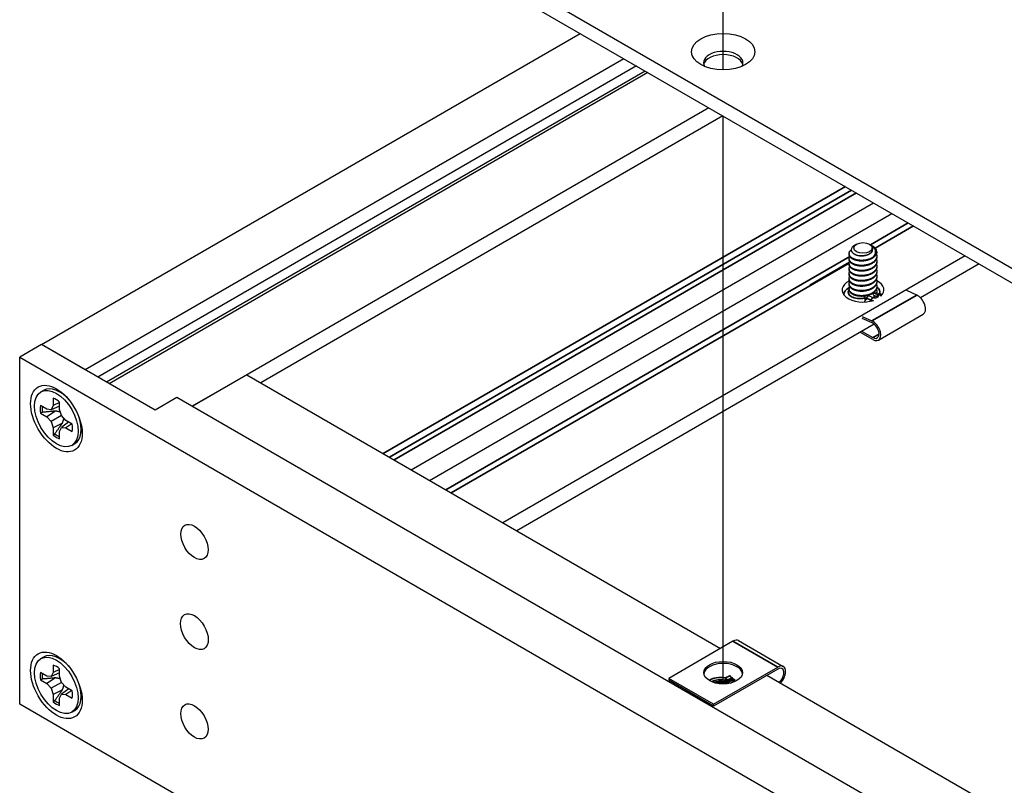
# Model space of a CAD drawing. Header units: millimetres. Extents: x 56 to 1798, y 64 to 1375.
# Tile 70 of 81: x 1181 to 1249, y 1089 to 1141. Entities that reach past the tile are written whole.
import ezdxf

# ---------------------------------------------------------------- set-up
doc = ezdxf.new("R2010")
doc.units = ezdxf.units.MM
doc.header["$LTSCALE"] = 6.666667
for name, color, linetype, lineweight in [('Tweak Trail (ANSI)', 7, 'Continuous', 25), ('Visible (ANSI)', 7, 'Continuous', 25), ('Visible Narrow (ANSI)', 7, 'Continuous', 35)]:
    doc.layers.add(name, color=color, linetype=linetype, lineweight=lineweight)

msp = doc.modelspace()

# ---------------------------------------------------------------- linework, layer by layer
at = {"layer": 'Tweak Trail (ANSI)'}
for p, q in [((1229.4884, 1137.7149), (1229.4884, 1174.8954)), ((1229.4884, 1095.6507), (1229.4884, 1134.5556))]:
    msp.add_line(p, q, dxfattribs=at)
at = {"layer": 'Visible (ANSI)'}
for p, q in [((1512.5756, 972.0968), (1191.9086, 1157.2339)), ((1191.9086, 1156.2523), (1511.7255, 971.606)), ((1182.7631, 1118.8973), (1219.6863, 1140.2149)), ((1222.6797, 1138.4866), (1185.7565, 1117.169)), ((1223.5419, 1137.9888), (1186.6187, 1116.6712)), ((1224.1406, 1137.6432), (1187.2174, 1116.3256)), ((1224.3202, 1137.5395), (1187.397, 1116.2219)), ((1228.511, 1135.1199), (1193.0845, 1114.6664)), ((1229.4689, 1134.5669), (1197.7901, 1116.2771)), ((1208.1013, 1110.3239), (1239.7801, 1128.6137)), ((1209.3662, 1109.5936), (1241.045, 1127.8834)), ((1238.6209, 1125.778), (1238.4687, 1125.6901)), ((1239.513, 1125.778), (1239.535, 1125.7653)), ((1239.5696, 1125.7454), (1239.7134, 1125.6623)), ((1238.1187, 1125.1312), (1238.1187, 1125.088)), ((1240.0152, 1125.2613), (1240.0152, 1125.2608)), ((1246.0642, 1124.9856), (1214.3854, 1106.6958)), ((1238.1403, 1124.5446), (1235.4317, 1122.9808)), ((1238.1187, 1124.7855), (1238.1187, 1124.7423)), ((1238.1187, 1124.4399), (1238.1187, 1124.3967)), ((1240.0152, 1124.9583), (1240.0152, 1124.9151)), ((1240.0152, 1124.6127), (1240.0152, 1124.5695)), ((1247.0221, 1124.4325), (1243.0013, 1122.1111)), ((1238.1187, 1124.0942), (1238.1187, 1124.051)), ((1238.1187, 1123.7486), (1238.1187, 1123.7054)), ((1240.0152, 1124.267), (1240.0152, 1124.2238)), ((1240.0152, 1123.9214), (1240.0152, 1123.8782)), ((1238.1187, 1123.4029), (1238.1187, 1123.3597)), ((1238.1187, 1123.0573), (1238.1187, 1123.0141)), ((1240.0152, 1123.5757), (1240.0152, 1123.5325)), ((1240.0152, 1123.2301), (1240.0152, 1123.1869)), ((1235.4307, 1122.9805), (1235.4317, 1122.9808)), ((1235.4317, 1122.9808), (1235.4325, 1122.9791)), ((1238.1187, 1122.7116), (1238.1187, 1122.6684)), ((1240.0681, 1122.3159), (1239.7842, 1122.4446)), ((1240.1892, 1122.3075), (1239.8926, 1122.4419)), ((1240.0152, 1122.8844), (1240.0152, 1122.8412)), ((1240.0152, 1122.5388), (1240.0152, 1122.4956)), ((1242.7503, 1122.2935), (1242.0705, 1122.6017)), ((1239.4481, 1122.2637), (1239.7448, 1122.1292)), ((1240.0498, 1122.1606), (1239.797, 1122.2751)), ((1240.0152, 1122.1763), (1240.0152, 1122.1499)), ((1239.0064, 1120.8326), (1239.6862, 1120.5245)), ((1239.6988, 1120.3819), (1239.0064, 1120.6957)), ((1240.1275, 1119.2047), (1243.1916, 1120.9737)), ((1239.8432, 1120.2878), (1215.3433, 1106.1428)), ((1239.7441, 1119.2426), (1238.8885, 1119.7366)), ((1239.0064, 1119.8047), (1239.7441, 1119.3787)), ((1182.7631, 1118.8973), (1181.2664, 1118.0331)), ((1185.7565, 1117.169), (1182.7631, 1118.8973)), ((1190.5413, 1114.4065), (1182.7631, 1118.8973)), ((1181.2664, 1118.0331), (1498.5565, 934.8456)), ((1181.2664, 1094.2524), (1181.2664, 1118.0331)), ((1196.8275, 1116.8329), (1193.0798, 1114.6692)), ((1196.8275, 1116.8329), (1229.3025, 1098.0834)), ((1182.7225, 1115.6629), (1182.9223, 1115.7782)), ((1184.1496, 1115.6132), (1183.7963, 1115.7666)), ((1183.5582, 1115.2182), (1183.5582, 1114.7169)), ((1184.0036, 1114.9244), (1183.5582, 1114.7169)), ((1184.0036, 1114.4597), (1184.0036, 1114.9611)), ((1192.038, 1115.2706), (1190.5413, 1114.4065)), ((1511.7351, 930.6934), (1192.038, 1115.2706)), ((1183.124, 1114.4662), (1182.6898, 1114.7169)), ((1183.431, 1114.4358), (1183.124, 1114.4662)), ((1183.7203, 1114.3436), (1183.124, 1113.9519)), ((1183.5582, 1114.7169), (1183.431, 1114.4358)), ((1184.0036, 1114.6834), (1183.431, 1114.4358)), ((1184.1308, 1114.0318), (1184.0036, 1114.4597)), ((1182.6898, 1114.2026), (1183.124, 1113.9519)), ((1183.124, 1113.9519), (1183.431, 1113.6278)), ((1184.1308, 1114.0318), (1183.431, 1113.6278)), ((1183.431, 1113.6278), (1183.5582, 1113.1999)), ((1184.4378, 1113.7077), (1184.1308, 1114.0318)), ((1184.6315, 1113.5959), (1184.1308, 1113.2238)), ((1184.8719, 1113.457), (1184.4378, 1113.7077)), ((1184.1955, 1113.5204), (1183.5582, 1113.1999)), ((1183.5582, 1113.1999), (1183.5582, 1112.6985)), ((1184.0036, 1112.9427), (1184.1308, 1113.2238)), ((1184.0036, 1112.4414), (1184.0036, 1112.9427)), ((1184.1308, 1113.2238), (1184.4378, 1113.1934)), ((1184.8402, 1113.4754), (1184.4378, 1113.1934)), ((1184.4378, 1113.1934), (1184.8719, 1112.9427)), ((1185.5098, 1113.2574), (1185.4659, 1112.8748)), ((1184.8392, 1111.9967), (1185.0389, 1112.112)), ((1230.1581, 1098.5774), (1225.7505, 1096.0326)), ((1230.5415, 1098.6153), (1233.6056, 1096.8463)), ((1182.7225, 1097.3853), (1182.9223, 1097.5007)), ((1184.1496, 1097.3357), (1183.7963, 1097.4891)), ((1183.5582, 1096.9407), (1183.5582, 1096.4393)), ((1228.8146, 1094.2636), (1233.2223, 1096.8083)), ((1183.124, 1096.1887), (1182.6898, 1096.4393)), ((1183.431, 1096.1583), (1183.124, 1096.1887)), ((1183.7203, 1096.066), (1183.124, 1095.6743)), ((1183.5582, 1096.4393), (1183.431, 1096.1583)), ((1184.0036, 1096.4059), (1183.431, 1096.1583)), ((1184.0036, 1096.6469), (1183.5582, 1096.4393)), ((1184.0036, 1096.1822), (1184.0036, 1096.6835)), ((1184.1308, 1095.7543), (1184.0036, 1096.1822)), ((1225.7505, 1096.0326), (1225.7505, 1095.8965)), ((1228.8146, 1094.2636), (1225.7505, 1096.0326)), ((1233.2223, 1096.6722), (1228.8146, 1094.1275)), ((1232.4845, 1096.2463), (1313.1183, 1049.6924)), ((1182.6898, 1095.925), (1183.124, 1095.6743)), ((1183.124, 1095.6743), (1183.431, 1095.3503)), ((1184.1308, 1095.7543), (1183.431, 1095.3503)), ((1183.431, 1095.3503), (1183.5582, 1094.9223)), ((1184.4378, 1095.4302), (1184.1308, 1095.7543)), ((1184.8719, 1095.1795), (1184.4378, 1095.4302)), ((1228.8146, 1094.1275), (1225.7505, 1095.8965)), ((1229.9574, 1095.7003), (1230.2014, 1095.8109)), ((1184.1955, 1095.2429), (1183.5582, 1094.9223)), ((1183.5582, 1094.9223), (1183.5582, 1094.421)), ((1184.0036, 1094.6652), (1184.1308, 1094.9463)), ((1184.6315, 1095.3183), (1184.1308, 1094.9463)), ((1184.1308, 1094.9463), (1184.4378, 1094.9158)), ((1184.8402, 1095.1978), (1184.4378, 1094.9158)), ((1184.4378, 1094.9158), (1184.8719, 1094.6652)), ((1185.5098, 1094.9799), (1185.4659, 1094.5973)), ((1497.6149, 911.6085), (1181.2664, 1094.2524)), ((1184.0036, 1094.1638), (1184.0036, 1094.6652)), ((1228.8146, 1094.1275), (1228.8146, 1094.2636)), ((1184.8392, 1093.7192), (1185.0389, 1093.8345))]:
    msp.add_line(p, q, dxfattribs=at)
for centre, major_axis in [((1229.488, 1138.9663), (2.1675, 0)), ((1239.067, 1125.5205), (-0.6308, 0)), ((1183.7809, 1113.8298), (-1.25, 2.1651)), ((1183.7809, 1113.8298), (1.0583, -1.8331)), ((1193.2401, 1105.3807), (-0.6603, 1.1437)), ((1193.2401, 1099.2298), (0.6731, -1.1658)), ((1183.7809, 1095.5523), (1.25, -2.1651)), ((1183.7809, 1095.5523), (1.0583, -1.8331)), ((1229.4864, 1096.4205), (1.3333, 0)), ((1193.2401, 1093.0788), (0.6603, -1.1437))]:
    msp.add_ellipse(centre, major_axis=major_axis, ratio=0.5773503, dxfattribs=at)
for centre, major_axis, ratio, start_param, end_param in [((1229.488, 1138.2029), (1.3547, 0), 0.5773503, 5.966917, 9.7410463), ((1229.488, 1137.9847), (1.3547, 0), 0.5773503, 0.1399537, 3.0016389), ((1239.067, 1125.4951), (0.6619, 0), 0.5773503, 0.3209413, 0.7853982), ((1239.067, 1125.2613), (0.9483, 0), 0.5773503, 5.4977871, 6.2923044), ((1239.0724, 1122.6417), (-1.4333, 0), 0.5773503, 5.4248283, 8.3934463), ((1239.0724, 1122.6417), (1.4333, 0), 0.5773503, 5.7437206, 7.137629), ((1239.2091, 1122.1257), (0.3367, 0.0297), 0.5123509, 0.7373035, 0.8078684), ((1239.9064, 1122.2226), (0.2278, 0.0201), 0.5123509, 3.8788962, 7.0204889), ((1239.0724, 1121.5356), (-1.4333, 0), 0.5773503, 3.9616522, 3.9944959), ((1239.9186, 1122.0849), (-0.1848, -0.0163), 0.5123509, 3.7225106, 3.8788962), ((1242.8083, 1121.6377), (0.3833, -0.664), 0.5773503, 0, 2.4632555), ((1239.7441, 1119.8686), (0.3833, -0.664), 0.5773503, 5.4977871, 8.7464408), ((1239.7441, 1119.8686), (0.3, -0.5196), 0.5773503, 5.4977871, 8.7464408), ((1183.9806, 1113.9451), (-1.0583, 1.8331), 0.5773503, 5.0228516, 6.2831853), ((1183.7809, 1113.8298), (-0.7874, 1.3638), 0.5773503, 5.2964292, 5.6991451), ((1183.7809, 1113.8298), (0.7874, -1.3638), 0.5773503, 3.7256329, 4.1283487), ((1183.8889, 1113.8922), (-0.7669, 1.3284), 0.5773503, 0.6794503, 0.9833118), ((1183.9806, 1113.9451), (1.0583, -1.8331), 0.5773503, 0, 1.2603337), ((1183.7809, 1113.8298), (-0.7874, 1.3638), 0.5773503, 3.7256329, 4.1283487), ((1183.7809, 1113.8298), (0.7874, -1.3638), 0.5773503, 5.2964292, 5.6991451), ((1183.8889, 1113.8922), (-0.7669, 1.3284), 0.5773503, 2.1582809, 2.4621423), ((1230.1581, 1097.9514), (0.3833, 0.664), 0.5773503, 0, 0.7853982), ((1183.9806, 1095.6676), (-1.0583, 1.8331), 0.5773503, 5.0228516, 6.2831853), ((1183.7809, 1095.5523), (-0.7874, 1.3638), 0.5773503, 5.2964292, 5.6991451), ((1229.4864, 1096.2844), (1.3333, 0), 0.5773503, 0.0885038, 3.0530888), ((1233.2223, 1096.1823), (0.3833, 0.664), 0.5773503, 4.2911492, 7.0685835), ((1233.2223, 1096.1823), (0.3, 0.5196), 0.5773503, 4.1626398, 7.0685835), ((1183.7809, 1095.5523), (0.7874, -1.3638), 0.5773503, 3.7256329, 4.1283487), ((1183.8889, 1095.6146), (-0.7669, 1.3284), 0.5773503, 0.6794503, 0.9833118), ((1183.9806, 1095.6676), (1.0583, -1.8331), 0.5773503, 0, 1.2603337), ((1229.4005, 1095.3127), (0.6829, -0.0603), 0.5123509, 1.4331506, 1.8669928), ((1230.3326, 1095.7352), (0.1848, -0.0163), 0.5123509, 1.5682503, 2.4042891), ((1183.7809, 1095.5523), (-0.7874, 1.3638), 0.5773503, 3.7256329, 4.1283487), ((1183.7809, 1095.5523), (0.7874, -1.3638), 0.5773503, 5.2964292, 5.6991451), ((1183.8889, 1095.6146), (-0.7669, 1.3284), 0.5773503, 2.1582809, 2.4621423)]:
    msp.add_ellipse(centre, major_axis=major_axis, ratio=ratio, start_param=start_param, end_param=end_param, dxfattribs=at)
msp.add_open_spline([(1239.5502, 1125.7563), (1239.5567, 1125.7527), (1239.5632, 1125.7491), (1239.5696, 1125.7454)], degree=3, dxfattribs=at)
for points, knots in [([(1239.5696, 1125.7454), (1239.5989, 1125.7284), (1239.6531, 1125.6954), (1239.7517, 1125.6084), (1239.7873, 1125.5693), (1239.8626, 1125.4638), (1239.8924, 1125.3952), (1239.921, 1125.2323), (1239.9024, 1125.1532), (1239.8494, 1125.0142), (1239.8017, 1124.941), (1239.7375, 1124.8742)], [-0.16946906, -0.16946906, -0.16946906, -0.16946906, -0.14210049, -0.14210049, -0.12254616, -0.12254616, -0.09176944, -0.09176944, -0.05039984, -0.05039984, 0, 0, 0, 0]), ([(1238.4687, 1125.6901), (1238.4072, 1125.6546), (1238.3572, 1125.6136), (1238.2867, 1125.5263), (1238.2545, 1125.4681), (1238.2525, 1125.3457), (1238.2702, 1125.2932), (1238.3273, 1125.214), (1238.3556, 1125.1853), (1238.4342, 1125.1243), (1238.4806, 1125.0995), (1238.5168, 1125.0827)], [-0.14089425, -0.14089425, -0.14089425, -0.14089425, -0.10250817, -0.10250817, -0.06653819, -0.06653819, -0.03897493, -0.03897493, -0.02198565, -0.02198565, -0.000001, -0.000001, -0.000001, -0.000001]), ([(1238.5168, 1125.0827), (1238.5616, 1125.0618), (1238.6154, 1125.0418), (1238.7413, 1125.012), (1238.8007, 1125.0029), (1238.9548, 1124.9912), (1239.0505, 1124.9945), (1239.2213, 1125.0187), (1239.3164, 1125.0386), (1239.488, 1125.1105), (1239.5536, 1125.1501), (1239.6623, 1125.2444), (1239.7026, 1125.2988), (1239.7468, 1125.4112), (1239.7471, 1125.4573), (1239.7363, 1125.5349), (1239.7204, 1125.5763), (1239.695, 1125.6157)], [-0.2355869, -0.2355869, -0.2355869, -0.2355869, -0.20366001, -0.20366001, -0.17794617, -0.17794617, -0.13906218, -0.13906218, -0.107081, -0.107081, -0.08213524, -0.08213524, -0.05570382, -0.05570382, -0.0301245, -0.0301245, 0, 0, 0, 0]), ([(1240.0152, 1125.2663), (1240.0084, 1125.341), (1239.9783, 1125.4139), (1239.9267, 1125.4817), (1239.9008, 1125.5156), (1239.87, 1125.5476), (1239.8344, 1125.5779), (1239.7987, 1125.6081), (1239.7577, 1125.6368), (1239.7134, 1125.6623)], [0, 0, 0, 0, 0.0005404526, 0.0005404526, 0.0005404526, 0.0008106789, 0.0008106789, 0.0008106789, 0.0010809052, 0.0010809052, 0.0010809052, 0.0010809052]), ([(1240.0278, 1122.3914), (1240.0531, 1122.3878), (1240.0789, 1122.3863), (1240.1391, 1122.3876), (1240.1736, 1122.3919), (1240.2086, 1122.3999), (1240.2094, 1122.4001), (1240.2103, 1122.4003)], [-0.028580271, -0.028580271, -0.028580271, -0.028580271, -0.016211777, -0.016211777, 0, 0, 0.000391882, 0.000391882, 0.000391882, 0.000391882]), ([(1239.182, 1121.8166), (1239.1903, 1121.8319), (1239.1983, 1121.849), (1239.2132, 1121.8866), (1239.2201, 1121.907), (1239.2265, 1121.9287)], [-0.053816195, -0.053816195, -0.053816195, -0.053816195, -0.041467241, -0.041467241, -0.029156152, -0.029156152, -0.029156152, -0.029156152]), ([(1240.274, 1122.2585), (1240.2681, 1122.2627), (1240.2623, 1122.2667), (1240.2507, 1122.2743), (1240.245, 1122.2779), (1240.2336, 1122.2847), (1240.2279, 1122.2879), (1240.2167, 1122.2941), (1240.2111, 1122.2969), (1240.2001, 1122.3024), (1240.1947, 1122.305), (1240.1892, 1122.3075)], [6.08082933, 6.08082933, 6.08082933, 6.08082933, 6.12130052, 6.12130052, 6.16177172, 6.16177172, 6.20224292, 6.20224292, 6.24271411, 6.24271411, 6.28318531, 6.28318531, 6.28318531, 6.28318531])]:
    msp.add_open_spline(points, degree=3, knots=knots, dxfattribs=at)
for points, weights, knots in [([(1238.3964, 1124.7878), (1238.0093, 1124.9825), (1238.151, 1125.259), (1238.1854, 1125.326), (1238.2536, 1125.3839)], [1, 0.866025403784, 1, 0.9638513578, 0.947209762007], [0.0625, 0.0625, 0.0625, 0.072916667, 0.072916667, 0.075727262, 0.075727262, 0.075727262]), ([(1240.0152, 1125.2608), (1240.0152, 1125.1814), (1239.9829, 1125.1052), (1239.8412, 1124.7711), (1239.3124, 1124.6605), (1238.7836, 1124.5498), (1238.3964, 1124.7446)], [0.949184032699, 0.965925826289, 1, 0.866025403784, 1, 0.866025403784, 1], [0.101517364, 0.101517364, 0.101517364, 0.104166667, 0.104166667, 0.114583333, 0.114583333, 0.125, 0.125, 0.125]), ([(1239.9849, 1125.11), (1240.0476, 1124.9552), (1239.9829, 1124.8028), (1239.8412, 1124.4686), (1239.3124, 1124.358), (1238.7836, 1124.2474), (1238.3964, 1124.4421)], [0.933029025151, 0.934058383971, 1, 0.866025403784, 1, 0.866025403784, 1], [0.099039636, 0.099039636, 0.099039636, 0.104166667, 0.104166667, 0.114583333, 0.114583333, 0.125, 0.125, 0.125]), ([(1239.535, 1125.1207), (1239.4096, 1125.0329), (1239.2383, 1124.993), (1238.8692, 1124.9071), (1238.5989, 1125.0343), (1238.5508, 1125.057), (1238.5134, 1125.0842)], [0.933012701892, 0.933012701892, 1, 0.866025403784, 1, 0.973157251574, 0.957070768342], [0.046875, 0.046875, 0.046875, 0.052083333, 0.052083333, 0.0625, 0.0625, 0.064587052, 0.064587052, 0.064587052]), ([(1238.3964, 1124.4421), (1238.0093, 1124.6368), (1238.151, 1124.9133), (1238.1572, 1124.9255), (1238.1647, 1124.9374)], [1, 0.866025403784, 1, 0.993237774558, 0.987158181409], [0.125, 0.125, 0.125, 0.135416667, 0.135416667, 0.135942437, 0.135942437, 0.135942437]), ([(1238.3964, 1124.0965), (1238.0093, 1124.2912), (1238.151, 1124.5677), (1238.1572, 1124.5798), (1238.1647, 1124.5918)], [1, 0.866025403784, 1, 0.993237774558, 0.987158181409], [0.1875, 0.1875, 0.1875, 0.197916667, 0.197916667, 0.198442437, 0.198442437, 0.198442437]), ([(1240.0152, 1124.9151), (1240.0152, 1124.8357), (1239.9829, 1124.7595), (1239.8412, 1124.4254), (1239.3124, 1124.3148), (1238.7836, 1124.2042), (1238.3964, 1124.3989)], [0.949184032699, 0.965925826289, 1, 0.866025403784, 1, 0.866025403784, 1], [0.164017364, 0.164017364, 0.164017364, 0.166666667, 0.166666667, 0.177083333, 0.177083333, 0.1875, 0.1875, 0.1875]), ([(1239.7375, 1124.8742), (1239.5578, 1124.755), (1239.3124, 1124.7037), (1238.7836, 1124.5931), (1238.3964, 1124.7878)], [0.933012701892, 0.933012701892, 1, 0.866025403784, 1], [0.046875, 0.046875, 0.046875, 0.052083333, 0.052083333, 0.0625, 0.0625, 0.0625]), ([(1239.9849, 1124.7644), (1240.0476, 1124.6096), (1239.9829, 1124.4571), (1239.8412, 1124.123), (1239.3124, 1124.0124), (1238.7836, 1123.9018), (1238.3964, 1124.0965)], [0.933029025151, 0.934058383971, 1, 0.866025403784, 1, 0.866025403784, 1], [0.161539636, 0.161539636, 0.161539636, 0.166666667, 0.166666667, 0.177083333, 0.177083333, 0.1875, 0.1875, 0.1875]), ([(1240.0152, 1124.5695), (1240.0152, 1124.4901), (1239.9829, 1124.4139), (1239.8412, 1124.0798), (1239.3124, 1123.9692), (1238.7836, 1123.8585), (1238.3964, 1124.0533)], [0.949184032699, 0.965925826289, 1, 0.866025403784, 1, 0.866025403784, 1], [0.226517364, 0.226517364, 0.226517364, 0.229166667, 0.229166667, 0.239583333, 0.239583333, 0.25, 0.25, 0.25]), ([(1239.9849, 1124.4187), (1240.0476, 1124.2639), (1239.9829, 1124.1115), (1239.8412, 1123.7773), (1239.3124, 1123.6667), (1238.7836, 1123.5561), (1238.3964, 1123.7508)], [0.933029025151, 0.934058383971, 1, 0.866025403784, 1, 0.866025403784, 1], [0.224039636, 0.224039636, 0.224039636, 0.229166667, 0.229166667, 0.239583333, 0.239583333, 0.25, 0.25, 0.25]), ([(1238.3964, 1123.7508), (1238.0093, 1123.9455), (1238.151, 1124.222), (1238.1572, 1124.2342), (1238.1647, 1124.2461)], [1, 0.866025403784, 1, 0.993237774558, 0.987158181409], [0.25, 0.25, 0.25, 0.260416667, 0.260416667, 0.260942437, 0.260942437, 0.260942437]), ([(1238.3964, 1123.4052), (1238.0093, 1123.5999), (1238.151, 1123.8764), (1238.1572, 1123.8885), (1238.1647, 1123.9005)], [1, 0.866025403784, 1, 0.993237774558, 0.987158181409], [0.3125, 0.3125, 0.3125, 0.322916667, 0.322916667, 0.323442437, 0.323442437, 0.323442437]), ([(1240.0152, 1124.2238), (1240.0152, 1124.1444), (1239.9829, 1124.0682), (1239.8412, 1123.7341), (1239.3124, 1123.6235), (1238.7836, 1123.5129), (1238.3964, 1123.7076)], [0.949184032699, 0.965925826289, 1, 0.866025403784, 1, 0.866025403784, 1], [0.289017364, 0.289017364, 0.289017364, 0.291666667, 0.291666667, 0.302083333, 0.302083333, 0.3125, 0.3125, 0.3125]), ([(1239.9849, 1124.0731), (1240.0476, 1123.9183), (1239.9829, 1123.7658), (1239.8412, 1123.4317), (1239.3124, 1123.3211), (1238.7836, 1123.2105), (1238.3964, 1123.4052)], [0.933029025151, 0.934058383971, 1, 0.866025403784, 1, 0.866025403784, 1], [0.286539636, 0.286539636, 0.286539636, 0.291666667, 0.291666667, 0.302083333, 0.302083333, 0.3125, 0.3125, 0.3125]), ([(1240.0152, 1123.8782), (1240.0152, 1123.7988), (1239.9829, 1123.7226), (1239.8412, 1123.3885), (1239.3124, 1123.2779), (1238.7836, 1123.1672), (1238.3964, 1123.362)], [0.949184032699, 0.965925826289, 1, 0.866025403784, 1, 0.866025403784, 1], [0.351517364, 0.351517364, 0.351517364, 0.354166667, 0.354166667, 0.364583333, 0.364583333, 0.375, 0.375, 0.375]), ([(1239.9849, 1123.7274), (1240.0476, 1123.5726), (1239.9829, 1123.4202), (1239.8412, 1123.086), (1239.3124, 1122.9754), (1238.7836, 1122.8648), (1238.3964, 1123.0595)], [0.933029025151, 0.934058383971, 1, 0.866025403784, 1, 0.866025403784, 1], [0.349039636, 0.349039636, 0.349039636, 0.354166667, 0.354166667, 0.364583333, 0.364583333, 0.375, 0.375, 0.375]), ([(1238.3964, 1123.0595), (1238.0093, 1123.2542), (1238.151, 1123.5307), (1238.1572, 1123.5429), (1238.1647, 1123.5548)], [1, 0.866025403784, 1, 0.993237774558, 0.987158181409], [0.375, 0.375, 0.375, 0.385416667, 0.385416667, 0.385942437, 0.385942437, 0.385942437]), ([(1238.3964, 1122.7139), (1238.0093, 1122.9086), (1238.151, 1123.1851), (1238.1572, 1123.1972), (1238.1647, 1123.2092)], [1, 0.866025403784, 1, 0.993237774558, 0.987158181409], [0.4375, 0.4375, 0.4375, 0.447916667, 0.447916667, 0.448442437, 0.448442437, 0.448442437]), ([(1240.0152, 1123.5325), (1240.0152, 1123.4531), (1239.9829, 1123.3769), (1239.8412, 1123.0428), (1239.3124, 1122.9322), (1238.7836, 1122.8216), (1238.3964, 1123.0163)], [0.949184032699, 0.965925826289, 1, 0.866025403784, 1, 0.866025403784, 1], [0.414017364, 0.414017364, 0.414017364, 0.416666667, 0.416666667, 0.427083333, 0.427083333, 0.4375, 0.4375, 0.4375]), ([(1239.9849, 1123.3818), (1240.0476, 1123.227), (1239.9829, 1123.0745), (1239.8412, 1122.7404), (1239.3124, 1122.6298), (1238.7836, 1122.5192), (1238.3964, 1122.7139)], [0.933029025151, 0.934058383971, 1, 0.866025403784, 1, 0.866025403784, 1], [0.411539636, 0.411539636, 0.411539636, 0.416666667, 0.416666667, 0.427083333, 0.427083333, 0.4375, 0.4375, 0.4375]), ([(1240.0152, 1123.1869), (1240.0152, 1123.1075), (1239.9829, 1123.0313), (1239.8412, 1122.6972), (1239.3124, 1122.5866), (1238.7836, 1122.4759), (1238.3964, 1122.6707)], [0.949184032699, 0.965925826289, 1, 0.866025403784, 1, 0.866025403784, 1], [0.476517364, 0.476517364, 0.476517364, 0.479166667, 0.479166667, 0.489583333, 0.489583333, 0.5, 0.5, 0.5]), ([(1239.9849, 1123.0361), (1240.0476, 1122.8813), (1239.9829, 1122.7289), (1239.8412, 1122.3947), (1239.3124, 1122.2841), (1238.7836, 1122.1735), (1238.3964, 1122.3682)], [0.933029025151, 0.934058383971, 1, 0.866025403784, 1, 0.866025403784, 1], [0.474039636, 0.474039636, 0.474039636, 0.479166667, 0.479166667, 0.489583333, 0.489583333, 0.5, 0.5, 0.5]), ([(1238.3964, 1122.3682), (1238.0093, 1122.5629), (1238.151, 1122.8394), (1238.1572, 1122.8516), (1238.1647, 1122.8635)], [1, 0.866025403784, 1, 0.993237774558, 0.987158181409], [0.5, 0.5, 0.5, 0.510416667, 0.510416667, 0.510942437, 0.510942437, 0.510942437]), ([(1240.0152, 1122.8412), (1240.0152, 1122.7618), (1239.9829, 1122.6856), (1239.8412, 1122.3515), (1239.3124, 1122.2409), (1238.7836, 1122.1303), (1238.3964, 1122.325)], [0.949184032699, 0.965925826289, 1, 0.866025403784, 1, 0.866025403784, 1], [0.539017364, 0.539017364, 0.539017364, 0.541666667, 0.541666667, 0.552083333, 0.552083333, 0.5625, 0.5625, 0.5625])]:
    msp.add_rational_spline(points, weights, degree=2, knots=knots, dxfattribs=at)
for points, weights in [([(1238.3964, 1124.7446), (1238.1187, 1124.8842), (1238.1187, 1125.088)], [1, 0.900099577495, 0.949184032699]), ([(1239.6972, 1125.3005), (1239.6483, 1125.2001), (1239.535, 1125.1207)], [0.987670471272, 0.933012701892, 0.933012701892]), ([(1238.3964, 1124.3989), (1238.1187, 1124.5386), (1238.1187, 1124.7423)], [1, 0.900099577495, 0.949184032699]), ([(1238.3964, 1124.0533), (1238.1187, 1124.1929), (1238.1187, 1124.3967)], [1, 0.900099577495, 0.949184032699]), ([(1239.2293, 1124.6453), (1238.9675, 1124.5865), (1238.7341, 1124.6423)], [0.99630538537, 0.900605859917, 0.949605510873]), ([(1238.3964, 1123.7076), (1238.1187, 1123.8473), (1238.1187, 1124.051)], [1, 0.900099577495, 0.949184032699]), ([(1238.3964, 1123.362), (1238.1187, 1123.5016), (1238.1187, 1123.7054)], [1, 0.900099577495, 0.949184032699]), ([(1239.2293, 1124.2996), (1238.9675, 1124.2409), (1238.7341, 1124.2966)], [0.99630538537, 0.900605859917, 0.949605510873]), ([(1239.2293, 1123.954), (1238.9675, 1123.8952), (1238.7341, 1123.951)], [0.99630538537, 0.900605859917, 0.949605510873]), ([(1238.3964, 1123.0163), (1238.1187, 1123.156), (1238.1187, 1123.3597)], [1, 0.900099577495, 0.949184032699]), ([(1238.3964, 1122.6707), (1238.1187, 1122.8103), (1238.1187, 1123.0141)], [1, 0.900099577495, 0.949184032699]), ([(1239.2293, 1123.6083), (1238.9675, 1123.5496), (1238.7341, 1123.6053)], [0.99630538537, 0.900605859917, 0.949605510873]), ([(1239.2293, 1123.2627), (1238.9675, 1123.2039), (1238.7341, 1123.2597)], [0.99630538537, 0.900605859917, 0.949605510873]), ([(1238.3964, 1122.325), (1238.1187, 1122.4647), (1238.1187, 1122.6684)], [1, 0.900099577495, 0.949184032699]), ([(1239.2293, 1122.917), (1238.9675, 1122.8583), (1238.7341, 1122.914)], [0.99630538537, 0.900605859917, 0.949605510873]), ([(1239.2293, 1122.5714), (1238.9675, 1122.5126), (1238.7341, 1122.5684)], [0.99630538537, 0.900605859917, 0.949605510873]), ([(1239.9849, 1122.6905), (1240.0443, 1122.5438), (1239.989, 1122.3982)], [0.933029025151, 0.934004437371, 0.993266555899]), ([(1240.0152, 1122.4956), (1240.0152, 1122.4663), (1240.0108, 1122.4372)], [0.949184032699, 0.955291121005, 0.963704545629]), ([(1239.886, 1122.2348), (1239.832, 1122.1751), (1239.7587, 1122.1235)], [0.948614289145, 0.934953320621, 0.933254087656]), ([(1239.9124, 1122.2228), (1239.8658, 1122.1639), (1239.8005, 1122.1116)], [0.956615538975, 0.940368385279, 0.935305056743]), ([(1240.0149, 1122.1764), (1240.0137, 1122.1503), (1240.009, 1122.1243)], [0.952843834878, 0.958915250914, 0.966845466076]), ([(1240.0152, 1122.1499), (1240.0152, 1122.138), (1240.0145, 1122.1261)], [0.949184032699, 0.951658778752, 0.954512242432]), ([(1182.8255, 1114.2599), (1182.7585, 1114.2316), (1182.6898, 1114.2026)], [1.008313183, 1.00790517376, 1.00733490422]), ([(1183.7203, 1114.3436), (1183.3811, 1114.3124), (1182.8255, 1114.2599)], [2.20386083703, 1.82770425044, 1.4271402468]), ([(1184.0587, 1114.2743), (1183.9177, 1114.3087), (1183.7203, 1114.3436)], [2.27613472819, 2.1302022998, 1.94130552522]), ([(1184.1955, 1113.5204), (1184.2641, 1113.7089), (1184.3047, 1113.8481)], [1.94130552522, 2.1302022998, 2.27613472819]), ([(1183.6756, 1112.7873), (1183.9989, 1113.2423), (1184.1955, 1113.5204)], [1.4271402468, 1.82770425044, 2.20386083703]), ([(1183.6756, 1112.7873), (1183.6177, 1112.7435), (1183.5582, 1112.6985)], [1.008313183, 1.00790517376, 1.00733490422]), ([(1183.7203, 1096.066), (1183.3811, 1096.0349), (1182.8255, 1095.9823)], [2.20386083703, 1.82770425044, 1.4271402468]), ([(1184.0587, 1095.9968), (1183.9177, 1096.0312), (1183.7203, 1096.066)], [2.27613472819, 2.1302022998, 1.94130552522]), ([(1182.8255, 1095.9823), (1182.7585, 1095.954), (1182.6898, 1095.925)], [1.008313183, 1.00790517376, 1.00733490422]), ([(1184.1955, 1095.2429), (1184.2641, 1095.4313), (1184.3047, 1095.5706)], [1.94130552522, 2.1302022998, 2.27613472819]), ([(1183.6756, 1094.5098), (1183.9989, 1094.9647), (1184.1955, 1095.2429)], [1.4271402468, 1.82770425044, 2.20386083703]), ([(1183.6756, 1094.5098), (1183.6177, 1094.466), (1183.5582, 1094.421)], [1.008313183, 1.00790517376, 1.00733490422])]:
    msp.add_rational_spline(points, weights, degree=2, dxfattribs=at)
at = {"layer": 'Visible Narrow (ANSI)'}
for p, q in [((1237.8607, 1129.7219), (1206.1818, 1111.4321)), ((1238.284, 1129.4775), (1206.6052, 1111.1877)), ((1238.6153, 1129.2862), (1206.9365, 1110.9964)), ((1242.1626, 1127.2382), (1239.5732, 1125.7433)), ((1242.5293, 1127.0265), (1239.9033, 1125.5103)), ((1238.1579, 1124.9261), (1210.4837, 1108.9484)), ((1238.1222, 1124.482), (1210.8505, 1108.7367)), ((1239.7581, 1122.3372), (1239.7695, 1122.4336)), ((1240.2103, 1122.4003), (1240.3916, 1122.3181)), ((1239.3158, 1122.0736), (1239.6125, 1121.9391)), ((1242.7503, 1122.2935), (1239.6862, 1120.5245)), ((1240.0498, 1122.1606), (1240.0681, 1122.3159)), ((1240.1684, 1119.6237), (1239.7441, 1119.3787)), ((1233.2223, 1096.8083), (1230.1581, 1098.5774)), ((1229.9525, 1096.1995), (1229.6558, 1096.065)), ((1230.0526, 1096.0528), (1229.756, 1095.9184)), ((1229.807, 1095.8144), (1230.1037, 1095.9489)), ((1229.8355, 1095.7705), (1230.1322, 1095.905)), ((1230.2014, 1095.8109), (1230.185, 1095.7648))]:
    msp.add_line(p, q, dxfattribs=at)
for centre, major_axis, ratio, start_param, end_param in [((1238.9945, 1122.4169), (-1.2286, -0.1085), 0.5123509, 5.4344939, 6.2962713), ((1238.984, 1122.5368), (-0.9256, -0.0818), 0.5123509, 5.8705419, 8.0312099), ((1239.7274, 1122.0776), (0.1651, 0.3643), 0.6357383, 0, 0.3686305), ((1240.1182, 1122.7705), (-0.1651, -0.3643), 0.6357383, 0.1951458, 0.2960445), ((1240.1622, 1122.6936), (-0.3664, 0.1604), 0.8268759, 1.4966118, 1.5660345), ((1238.9945, 1122.4169), (1.2286, 0.1085), 0.5123509, 6.0864539, 6.8297673), ((1239.1411, 1122.0102), (0.0715, -0.3936), 0.1514039, 1.7330009, 2.0936625), ((1239.2186, 1122.0175), (0.1369, 0.0121), 0.5123509, 0.7373035, 1.7480246), ((1239.2356, 1122.1586), (0.0715, -0.3936), 0.1514039, 4.8745936, 5.3085174), ((1239.0811, 1122.1717), (-0.1651, -0.3643), 0.6357383, 1.1555954, 1.5895192), ((1239.5505, 1121.9754), (-0.1651, -0.3643), 0.6357383, 4.129212, 4.7311118), ((1239.3778, 1122.0372), (-0.1651, -0.3643), 0.6357383, 1.384773, 1.5895192), ((1239.8472, 1121.841), (-0.1651, -0.3643), 0.6357383, 4.129212, 4.7311118), ((1239.916, 1122.1143), (0.4276, 0.0378), 0.5123509, 3.8788962, 4.2025958), ((1240.0241, 1121.9431), (0.1651, 0.3643), 0.6357383, 0, 0.4640206), ((1240.4149, 1122.636), (-0.1651, -0.3643), 0.6357383, 0.0534872, 0.3617168), ((1239.916, 1122.1143), (0.4276, 0.0378), 0.5123509, 0.3509521, 0.5349476), ((1229.4211, 1095.5457), (-1.0625, 0.0939), 0.5123509, 4.5351607, 5.7752614), ((1229.6432, 1095.9224), (0.0298, 0.164), 0.1514039, 0.5448925, 1.696175), ((1229.6432, 1095.9224), (0.0688, -0.1518), 0.6357383, 1.2644902, 2.4157727), ((1230.3532, 1095.9681), (-0.5645, 0.0499), 0.5123509, 5.447082, 5.5458818), ((1229.9399, 1096.0569), (0.0688, -0.1518), 0.6357383, 1.2644902, 2.4157727), ((1230.3457, 1095.8836), (-0.4128, 0.0365), 0.5123509, 5.2296138, 5.5458818), ((1230.1654, 1096.0488), (-0.0688, 0.1518), 0.6357383, 1.2644902, 1.974554), ((1229.4137, 1095.4612), (-0.9109, 0.0805), 0.5123509, 4.5351607, 5.6587112), ((1229.4074, 1095.3903), (0.8302, -0.0733), 0.5123509, 1.3935681, 2.3516248), ((1229.4051, 1095.3642), (0.7868, -0.0695), 0.5123509, 1.3935681, 2.2577767), ((1229.5551, 1095.8099), (-0.0417, -0.2296), 0.1514039, 0.8382389, 1.3288983), ((1229.5947, 1095.7079), (-0.0279, -0.1534), 0.1514039, 4.1277039, 4.470491), ((1229.6398, 1095.8835), (0.2757, -0.0244), 0.5123509, 4.5351607, 5.5458818), ((1229.5865, 1095.8904), (-0.0298, -0.164), 0.1514039, 0.9861113, 1.696175), ((1229.6421, 1095.9096), (0.2324, -0.0205), 0.5123509, 4.5351607, 5.5458818), ((1229.6483, 1095.9805), (-0.1516, 0.0134), 0.5123509, 1.3935681, 2.4042891), ((1229.8687, 1095.9143), (0.0688, -0.1518), 0.6357383, 4.4060829, 5.1161466), ((1229.7493, 1095.721), (0.0644, -0.142), 0.6357383, 1.6317669, 1.974554), ((1229.9644, 1095.8446), (0.0963, -0.2125), 0.6357383, 4.7733596, 5.2220232), ((1230.3395, 1095.8128), (0.3321, -0.0293), 0.5123509, 1.8897088, 2.4042891), ((1230.046, 1095.8555), (0.0644, -0.142), 0.6357383, 1.6317669, 1.974554), ((1230.3371, 1095.7866), (0.2888, -0.0255), 0.5123509, 1.7379213, 2.4042891), ((1230.2611, 1095.979), (0.0963, -0.2125), 0.6357383, 4.7733596, 5.295566)]:
    msp.add_ellipse(centre, major_axis=major_axis, ratio=ratio, start_param=start_param, end_param=end_param, dxfattribs=at)

doc.saveas('drawing.dxf')
